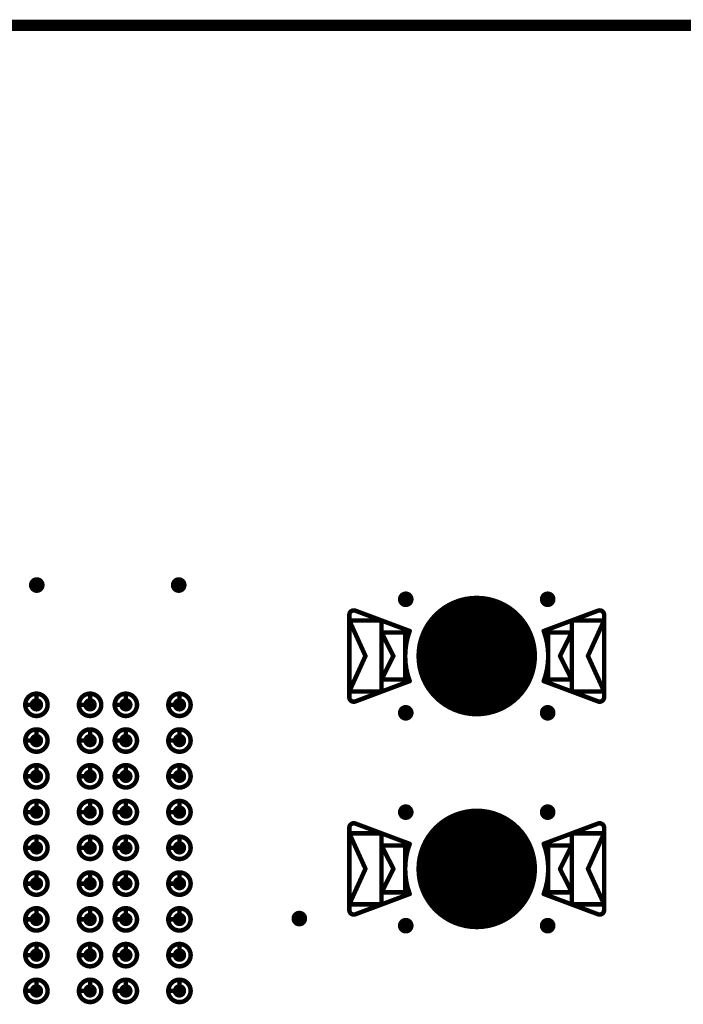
# Model space of a CAD drawing. Header units: millimetres. Extents: x 62 to 363, y 42 to 391.
# Tile 68 of 216: x 181 to 196, y 113 to 135. Entities that reach past the tile are written whole.
import ezdxf

# ---------------------------------------------------------------- set-up
doc = ezdxf.new("R2010")
doc.units = ezdxf.units.MM
for name, color, linetype in [('Mechanical8', 56, 'Continuous'), ('PadHoleLayer', 156, 'Continuous'), ('ViaHoleLayer', 16, 'Continuous')]:
    doc.layers.add(name, color=color, linetype=linetype)

# ---------------------------------------------------------------- blocks, each defined once
blk = doc.blocks.new('HARWIN_S9121_45R_6')
at = {"layer": 'Mechanical8'}
for points, const_width in [([(1.3, 0, 1), (-1.3, 0, 1)], 0.1), ([(-2.875, 0.921, 1), (-2.825, 0.921, 1)], 0.05), ([(-2.875, 0.921, 1), (-2.825, 0.921, 1)], 0.05), ([(-2.74, 1.015, 1), (-2.69, 1.015, 1)], 0.05), ([(-2.74, 1.015, 1), (-2.69, 1.015, 1)], 0.05), ([(2.69, 1.015, 1), (2.74, 1.015, 1)], 0.05), ([(2.69, 1.015, 1), (2.74, 1.015, 1)], 0.05), ([(2.825, 0.921, 1), (2.875, 0.921, 1)], 0.05), ([(2.825, 0.921, 1), (2.875, 0.921, 1)], 0.05), ([(-2.875, 0.791, 1), (-2.825, 0.791, 1)], 0.05), ([(-2.875, 0.791, 1), (-2.825, 0.791, 1)], 0.05), ([(-2.875, 0.791, 1), (-2.825, 0.791, 1)], 0.05), ([(-2.152, 0.791, 1), (-2.102, 0.791, 1)], 0.05), ([(-2.152, 0.791, 1), (-2.102, 0.791, 1)], 0.05), ([(2.103, 0.791, 1), (2.153, 0.791, 1)], 0.05), ([(2.103, 0.791, 1), (2.153, 0.791, 1)], 0.05), ([(2.825, 0.791, 1), (2.875, 0.791, 1)], 0.05), ([(2.825, 0.791, 1), (2.875, 0.791, 1)], 0.05), ([(2.825, 0.791, 1), (2.875, 0.791, 1)], 0.05), ([(-2.152, 0.525, 1), (-2.102, 0.525, 1)], 0.05), ([(-2.152, 0.525, 1), (-2.102, 0.525, 1)], 0.05), ([(-2.152, 0.525, 1), (-2.102, 0.525, 1)], 0.05), ([(-1.625, 0.525, 1), (-1.575, 0.525, 1)], 0.05), ([(-1.625, 0.525, 1), (-1.575, 0.525, 1)], 0.05), ([(-1.524, 0.56, 1), (-1.474, 0.56, 1)], 0.05), ([(-1.524, 0.56, 1), (-1.474, 0.56, 1)], 0.05), ([(-0.025, 0.5, 1), (0.025, 0.5, 1)], 0.05), ([(-0.025, 0.5, 1), (0.025, 0.5, 1)], 0.05), ([(1.474, 0.56, 1), (1.524, 0.56, 1)], 0.05), ([(1.474, 0.56, 1), (1.524, 0.56, 1)], 0.05), ([(1.575, 0.525, 1), (1.625, 0.525, 1)], 0.05), ([(1.575, 0.525, 1), (1.625, 0.525, 1)], 0.05), ([(2.103, 0.525, 1), (2.153, 0.525, 1)], 0.05), ([(2.103, 0.525, 1), (2.153, 0.525, 1)], 0.05), ([(2.103, 0.525, 1), (2.153, 0.525, 1)], 0.05), ([(-2.514, -0.002, 1), (-2.464, -0.002, 1)], 0.05), ([(-2.514, -0.002, 1), (-2.464, -0.002, 1)], 0.05), ([(-1.889, 0, 1), (-1.839, 0, 1)], 0.05), ([(-1.889, 0, 1), (-1.839, 0, 1)], 0.05), ([(-1.325, 0, 1), (-1.275, 0, 1)], 0.05), ([(-0.525, 0, 1), (-0.475, 0, 1)], 0.05), ([(-0.525, 0, 1), (-0.475, 0, 1)], 0.05), ([(-0.025, 0, 1), (0.025, 0, 1)], 0.05), ([(-0.025, 0, 1), (0.025, 0, 1)], 0.05), ([(-0.025, 0, 1), (0.025, 0, 1)], 0.05), ([(-0.025, 0, 1), (0.025, 0, 1)], 0.05), ([(-0.025, 0, 1), (0.025, 0, 1)], 0.05), ([(-0.025, 0, 1), (0.025, 0, 1)], 0.05), ([(-0.025, 0, 1), (0.025, 0, 1)], 0.05), ([(-0.025, 0, 1), (0.025, 0, 1)], 0.05), ([(0.475, 0, 1), (0.525, 0, 1)], 0.05), ([(0.475, 0, 1), (0.525, 0, 1)], 0.05), ([(1.275, 0, 1), (1.325, 0, 1)], 0.05), ([(1.839, 0, 1), (1.889, 0, 1)], 0.05), ([(1.839, 0, 1), (1.889, 0, 1)], 0.05), ([(2.464, -0.002, 1), (2.514, -0.002, 1)], 0.05), ([(2.464, -0.002, 1), (2.514, -0.002, 1)], 0.05), ([(-2.152, -0.525, 1), (-2.102, -0.525, 1)], 0.05), ([(-2.152, -0.525, 1), (-2.102, -0.525, 1)], 0.05), ([(-2.152, -0.525, 1), (-2.102, -0.525, 1)], 0.05), ([(-1.625, -0.525, 1), (-1.575, -0.525, 1)], 0.05), ([(-1.625, -0.525, 1), (-1.575, -0.525, 1)], 0.05), ([(-1.524, -0.56, 1), (-1.474, -0.56, 1)], 0.05), ([(-1.524, -0.56, 1), (-1.474, -0.56, 1)], 0.05), ([(-0.025, -0.5, 1), (0.025, -0.5, 1)], 0.05), ([(-0.025, -0.5, 1), (0.025, -0.5, 1)], 0.05), ([(1.474, -0.56, 1), (1.524, -0.56, 1)], 0.05), ([(1.474, -0.56, 1), (1.524, -0.56, 1)], 0.05), ([(1.575, -0.525, 1), (1.625, -0.525, 1)], 0.05), ([(1.575, -0.525, 1), (1.625, -0.525, 1)], 0.05), ([(2.103, -0.525, 1), (2.153, -0.525, 1)], 0.05), ([(2.103, -0.525, 1), (2.153, -0.525, 1)], 0.05), ([(2.103, -0.525, 1), (2.153, -0.525, 1)], 0.05), ([(-2.875, -0.795, 1), (-2.825, -0.795, 1)], 0.05), ([(-2.875, -0.795, 1), (-2.825, -0.795, 1)], 0.05), ([(-2.875, -0.795, 1), (-2.825, -0.795, 1)], 0.05), ([(-2.875, -0.921, 1), (-2.825, -0.921, 1)], 0.05), ([(-2.875, -0.921, 1), (-2.825, -0.921, 1)], 0.05), ([(-2.152, -0.795, 1), (-2.102, -0.795, 1)], 0.05), ([(-2.152, -0.795, 1), (-2.102, -0.795, 1)], 0.05), ([(2.103, -0.795, 1), (2.153, -0.795, 1)], 0.05), ([(2.103, -0.795, 1), (2.153, -0.795, 1)], 0.05), ([(2.825, -0.795, 1), (2.875, -0.795, 1)], 0.05), ([(2.825, -0.795, 1), (2.875, -0.795, 1)], 0.05), ([(2.825, -0.795, 1), (2.875, -0.795, 1)], 0.05), ([(2.825, -0.921, 1), (2.875, -0.921, 1)], 0.05), ([(2.825, -0.921, 1), (2.875, -0.921, 1)], 0.05), ([(-2.74, -1.015, 1), (-2.69, -1.015, 1)], 0.05), ([(-2.74, -1.015, 1), (-2.69, -1.015, 1)], 0.05), ([(2.69, -1.015, 1), (2.74, -1.015, 1)], 0.05), ([(2.69, -1.015, 1), (2.74, -1.015, 1)], 0.05)]:
    blk.add_lwpolyline(points, format="xyb", close=True, dxfattribs=dict(at, const_width=const_width))
at = {"layer": 'Mechanical8', "const_width": 0.1}
for points in [[(-2.85, 0.921, -0.523343), (-2.715, 1.015)], [(2.715, 1.015, -0.523343), (2.85, 0.921)], [(-1.499, -0.56, -0.180829), (-1.499, 0.56)], [(1.499, 0.56, -0.180829), (1.499, -0.56)], [(-2.715, -1.015, -0.523343), (-2.85, -0.921)], [(2.85, -0.921, -0.523343), (2.715, -1.015)]]:
    blk.add_lwpolyline(points, format="xyb", dxfattribs=at)
for points in [[(-2.85, 0.921), (-2.85, -0.921)], [(-1.499, 0.56), (-2.715, 1.015)], [(2.715, 1.015), (1.499, 0.56)], [(2.85, 0.921), (2.85, -0.921)], [(-2.85, 0.791), (-2.85, -0.795)], [(-2.489, -0.002), (-2.85, 0.791)], [(-2.127, 0.791), (-2.85, 0.791)], [(-2.127, 0.791), (-2.127, -0.795)], [(2.128, 0.791), (2.128, -0.795)], [(2.85, 0.791), (2.128, 0.791)], [(2.85, 0.791), (2.489, -0.002)], [(2.85, 0.791), (2.85, -0.795)], [(-2.127, 0.525), (-2.127, -0.525)], [(-1.864, 0), (-2.127, 0.525)], [(-1.6, 0.525), (-2.127, 0.525)], [(-1.6, 0.525), (-1.6, -0.525)], [(0, 0.5), (0, 0)], [(0, 0.5), (0, 0)], [(1.6, 0.525), (1.6, -0.525)], [(2.128, 0.525), (1.6, 0.525)], [(2.128, 0.525), (1.864, 0)], [(2.128, 0.525), (2.128, -0.525)], [(-2.489, -0.002), (-2.85, -0.795)], [(-1.864, 0), (-2.127, -0.525)], [(0, 0), (-0.5, 0)], [(0, 0), (-0.5, 0)], [(0, 0), (0, -0.5)], [(0, 0), (0, -0.5)], [(0.5, 0), (0, 0)], [(0.5, 0), (0, 0)], [(2.128, -0.525), (1.864, 0)], [(2.85, -0.795), (2.489, -0.002)], [(-1.499, -0.56), (-2.715, -1.015)], [(-1.6, -0.525), (-2.127, -0.525)], [(2.715, -1.015), (1.499, -0.56)], [(2.128, -0.525), (1.6, -0.525)], [(-2.127, -0.795), (-2.85, -0.795)], [(2.85, -0.795), (2.128, -0.795)]]:
    blk.add_lwpolyline(points, dxfattribs=at)
at = {"layer": 'PadHoleLayer', "const_width": 1.3}
blk.add_lwpolyline([(-0.65, 0, 1), (0.65, 0, 1)], format="xyb", close=True, dxfattribs=at)
blk = doc.blocks.new('HARWIN_S9121_45R_10')
at = {"layer": 'Mechanical8'}
for points, const_width in [([(1.3, 0, 1), (-1.3, 0, 1)], 0.1), ([(-2.875, 0.921, 1), (-2.825, 0.921, 1)], 0.05), ([(-2.875, 0.921, 1), (-2.825, 0.921, 1)], 0.05), ([(-2.74, 1.015, 1), (-2.69, 1.015, 1)], 0.05), ([(-2.74, 1.015, 1), (-2.69, 1.015, 1)], 0.05), ([(2.69, 1.015, 1), (2.74, 1.015, 1)], 0.05), ([(2.69, 1.015, 1), (2.74, 1.015, 1)], 0.05), ([(2.825, 0.921, 1), (2.875, 0.921, 1)], 0.05), ([(2.825, 0.921, 1), (2.875, 0.921, 1)], 0.05), ([(-2.875, 0.791, 1), (-2.825, 0.791, 1)], 0.05), ([(-2.875, 0.791, 1), (-2.825, 0.791, 1)], 0.05), ([(-2.875, 0.791, 1), (-2.825, 0.791, 1)], 0.05), ([(-2.152, 0.791, 1), (-2.102, 0.791, 1)], 0.05), ([(-2.152, 0.791, 1), (-2.102, 0.791, 1)], 0.05), ([(2.103, 0.791, 1), (2.153, 0.791, 1)], 0.05), ([(2.103, 0.791, 1), (2.153, 0.791, 1)], 0.05), ([(2.825, 0.791, 1), (2.875, 0.791, 1)], 0.05), ([(2.825, 0.791, 1), (2.875, 0.791, 1)], 0.05), ([(2.825, 0.791, 1), (2.875, 0.791, 1)], 0.05), ([(-2.152, 0.525, 1), (-2.102, 0.525, 1)], 0.05), ([(-2.152, 0.525, 1), (-2.102, 0.525, 1)], 0.05), ([(-2.152, 0.525, 1), (-2.102, 0.525, 1)], 0.05), ([(-1.625, 0.525, 1), (-1.575, 0.525, 1)], 0.05), ([(-1.625, 0.525, 1), (-1.575, 0.525, 1)], 0.05), ([(-1.524, 0.56, 1), (-1.474, 0.56, 1)], 0.05), ([(-1.524, 0.56, 1), (-1.474, 0.56, 1)], 0.05), ([(-0.025, 0.5, 1), (0.025, 0.5, 1)], 0.05), ([(-0.025, 0.5, 1), (0.025, 0.5, 1)], 0.05), ([(1.474, 0.56, 1), (1.524, 0.56, 1)], 0.05), ([(1.474, 0.56, 1), (1.524, 0.56, 1)], 0.05), ([(1.575, 0.525, 1), (1.625, 0.525, 1)], 0.05), ([(1.575, 0.525, 1), (1.625, 0.525, 1)], 0.05), ([(2.103, 0.525, 1), (2.153, 0.525, 1)], 0.05), ([(2.103, 0.525, 1), (2.153, 0.525, 1)], 0.05), ([(2.103, 0.525, 1), (2.153, 0.525, 1)], 0.05), ([(-2.514, -0.002, 1), (-2.464, -0.002, 1)], 0.05), ([(-2.514, -0.002, 1), (-2.464, -0.002, 1)], 0.05), ([(-1.889, 0, 1), (-1.839, 0, 1)], 0.05), ([(-1.889, 0, 1), (-1.839, 0, 1)], 0.05), ([(-1.325, 0, 1), (-1.275, 0, 1)], 0.05), ([(-0.525, 0, 1), (-0.475, 0, 1)], 0.05), ([(-0.525, 0, 1), (-0.475, 0, 1)], 0.05), ([(-0.025, 0, 1), (0.025, 0, 1)], 0.05), ([(-0.025, 0, 1), (0.025, 0, 1)], 0.05), ([(-0.025, 0, 1), (0.025, 0, 1)], 0.05), ([(-0.025, 0, 1), (0.025, 0, 1)], 0.05), ([(-0.025, 0, 1), (0.025, 0, 1)], 0.05), ([(-0.025, 0, 1), (0.025, 0, 1)], 0.05), ([(-0.025, 0, 1), (0.025, 0, 1)], 0.05), ([(-0.025, 0, 1), (0.025, 0, 1)], 0.05), ([(0.475, 0, 1), (0.525, 0, 1)], 0.05), ([(0.475, 0, 1), (0.525, 0, 1)], 0.05), ([(1.275, 0, 1), (1.325, 0, 1)], 0.05), ([(1.839, 0, 1), (1.889, 0, 1)], 0.05), ([(1.839, 0, 1), (1.889, 0, 1)], 0.05), ([(2.464, -0.002, 1), (2.514, -0.002, 1)], 0.05), ([(2.464, -0.002, 1), (2.514, -0.002, 1)], 0.05), ([(-2.152, -0.525, 1), (-2.102, -0.525, 1)], 0.05), ([(-2.152, -0.525, 1), (-2.102, -0.525, 1)], 0.05), ([(-2.152, -0.525, 1), (-2.102, -0.525, 1)], 0.05), ([(-1.625, -0.525, 1), (-1.575, -0.525, 1)], 0.05), ([(-1.625, -0.525, 1), (-1.575, -0.525, 1)], 0.05), ([(-1.524, -0.56, 1), (-1.474, -0.56, 1)], 0.05), ([(-1.524, -0.56, 1), (-1.474, -0.56, 1)], 0.05), ([(-0.025, -0.5, 1), (0.025, -0.5, 1)], 0.05), ([(-0.025, -0.5, 1), (0.025, -0.5, 1)], 0.05), ([(1.474, -0.56, 1), (1.524, -0.56, 1)], 0.05), ([(1.474, -0.56, 1), (1.524, -0.56, 1)], 0.05), ([(1.575, -0.525, 1), (1.625, -0.525, 1)], 0.05), ([(1.575, -0.525, 1), (1.625, -0.525, 1)], 0.05), ([(2.103, -0.525, 1), (2.153, -0.525, 1)], 0.05), ([(2.103, -0.525, 1), (2.153, -0.525, 1)], 0.05), ([(2.103, -0.525, 1), (2.153, -0.525, 1)], 0.05), ([(-2.875, -0.795, 1), (-2.825, -0.795, 1)], 0.05), ([(-2.875, -0.795, 1), (-2.825, -0.795, 1)], 0.05), ([(-2.875, -0.795, 1), (-2.825, -0.795, 1)], 0.05), ([(-2.875, -0.921, 1), (-2.825, -0.921, 1)], 0.05), ([(-2.875, -0.921, 1), (-2.825, -0.921, 1)], 0.05), ([(-2.152, -0.795, 1), (-2.102, -0.795, 1)], 0.05), ([(-2.152, -0.795, 1), (-2.102, -0.795, 1)], 0.05), ([(2.103, -0.795, 1), (2.153, -0.795, 1)], 0.05), ([(2.103, -0.795, 1), (2.153, -0.795, 1)], 0.05), ([(2.825, -0.795, 1), (2.875, -0.795, 1)], 0.05), ([(2.825, -0.795, 1), (2.875, -0.795, 1)], 0.05), ([(2.825, -0.795, 1), (2.875, -0.795, 1)], 0.05), ([(2.825, -0.921, 1), (2.875, -0.921, 1)], 0.05), ([(2.825, -0.921, 1), (2.875, -0.921, 1)], 0.05), ([(-2.74, -1.015, 1), (-2.69, -1.015, 1)], 0.05), ([(-2.74, -1.015, 1), (-2.69, -1.015, 1)], 0.05), ([(2.69, -1.015, 1), (2.74, -1.015, 1)], 0.05), ([(2.69, -1.015, 1), (2.74, -1.015, 1)], 0.05)]:
    blk.add_lwpolyline(points, format="xyb", close=True, dxfattribs=dict(at, const_width=const_width))
at = {"layer": 'Mechanical8', "const_width": 0.1}
for points in [[(-2.85, 0.921, -0.523343), (-2.715, 1.015)], [(2.715, 1.015, -0.523343), (2.85, 0.921)], [(-1.499, -0.56, -0.180829), (-1.499, 0.56)], [(1.499, 0.56, -0.180829), (1.499, -0.56)], [(-2.715, -1.015, -0.523343), (-2.85, -0.921)], [(2.85, -0.921, -0.523343), (2.715, -1.015)]]:
    blk.add_lwpolyline(points, format="xyb", dxfattribs=at)
for points in [[(-2.85, 0.921), (-2.85, -0.921)], [(-1.499, 0.56), (-2.715, 1.015)], [(2.715, 1.015), (1.499, 0.56)], [(2.85, 0.921), (2.85, -0.921)], [(-2.85, 0.791), (-2.85, -0.795)], [(-2.489, -0.002), (-2.85, 0.791)], [(-2.127, 0.791), (-2.85, 0.791)], [(-2.127, 0.791), (-2.127, -0.795)], [(2.128, 0.791), (2.128, -0.795)], [(2.85, 0.791), (2.128, 0.791)], [(2.85, 0.791), (2.489, -0.002)], [(2.85, 0.791), (2.85, -0.795)], [(-2.127, 0.525), (-2.127, -0.525)], [(-1.864, 0), (-2.127, 0.525)], [(-1.6, 0.525), (-2.127, 0.525)], [(-1.6, 0.525), (-1.6, -0.525)], [(0, 0.5), (0, 0)], [(0, 0.5), (0, 0)], [(1.6, 0.525), (1.6, -0.525)], [(2.128, 0.525), (1.6, 0.525)], [(2.128, 0.525), (1.864, 0)], [(2.128, 0.525), (2.128, -0.525)], [(-2.489, -0.002), (-2.85, -0.795)], [(-1.864, 0), (-2.127, -0.525)], [(0, 0), (-0.5, 0)], [(0, 0), (-0.5, 0)], [(0, 0), (0, -0.5)], [(0, 0), (0, -0.5)], [(0.5, 0), (0, 0)], [(0.5, 0), (0, 0)], [(2.128, -0.525), (1.864, 0)], [(2.85, -0.795), (2.489, -0.002)], [(-1.499, -0.56), (-2.715, -1.015)], [(-1.6, -0.525), (-2.127, -0.525)], [(2.715, -1.015), (1.499, -0.56)], [(2.128, -0.525), (1.6, -0.525)], [(-2.127, -0.795), (-2.85, -0.795)], [(2.85, -0.795), (2.128, -0.795)]]:
    blk.add_lwpolyline(points, dxfattribs=at)
at = {"layer": 'PadHoleLayer', "const_width": 1.3}
blk.add_lwpolyline([(-0.65, 0, 1), (0.65, 0, 1)], format="xyb", close=True, dxfattribs=at)
blk = doc.blocks.new('SAMTEC_SEAM8_40_S02_0_S_10_2_GP_K_HP_1860')
at = {"layer": 'Mechanical8'}
for points, const_width in [([(9.45, -1.4, 1), (8.95, -1.4, 1)], 0.1), ([(9.175, -1.15, 1), (9.225, -1.15, 1)], 0.05), ([(10.25, -1.4, 1), (9.75, -1.4, 1)], 0.1), ([(9.975, -1.15, 1), (10.025, -1.15, 1)], 0.05), ([(11.05, -1.4, 1), (10.55, -1.4, 1)], 0.1), ([(10.775, -1.15, 1), (10.825, -1.15, 1)], 0.05), ([(11.85, -1.4, 1), (11.35, -1.4, 1)], 0.1), ([(11.575, -1.15, 1), (11.625, -1.15, 1)], 0.05), ([(12.65, -1.4, 1), (12.15, -1.4, 1)], 0.1), ([(12.375, -1.15, 1), (12.425, -1.15, 1)], 0.05), ([(13.45, -1.4, 1), (12.95, -1.4, 1)], 0.1), ([(13.175, -1.15, 1), (13.225, -1.15, 1)], 0.05), ([(14.25, -1.4, 1), (13.75, -1.4, 1)], 0.1), ([(13.975, -1.15, 1), (14.025, -1.15, 1)], 0.05), ([(15.05, -1.4, 1), (14.55, -1.4, 1)], 0.1), ([(14.775, -1.15, 1), (14.825, -1.15, 1)], 0.05), ([(15.85, -1.4, 1), (15.35, -1.4, 1)], 0.1), ([(15.575, -1.15, 1), (15.625, -1.15, 1)], 0.05), ([(8.925, -1.4, 1), (8.975, -1.4, 1)], 0.05), ([(9.175, -1.4, 1), (9.225, -1.4, 1)], 0.05), ([(9.175, -1.4, 1), (9.225, -1.4, 1)], 0.05), ([(9.425, -1.4, 1), (9.475, -1.4, 1)], 0.05), ([(9.425, -1.4, 1), (9.475, -1.4, 1)], 0.05), ([(9.725, -1.4, 1), (9.775, -1.4, 1)], 0.05), ([(9.975, -1.4, 1), (10.025, -1.4, 1)], 0.05), ([(9.975, -1.4, 1), (10.025, -1.4, 1)], 0.05), ([(10.225, -1.4, 1), (10.275, -1.4, 1)], 0.05), ([(10.225, -1.4, 1), (10.275, -1.4, 1)], 0.05), ([(10.525, -1.4, 1), (10.575, -1.4, 1)], 0.05), ([(10.775, -1.4, 1), (10.825, -1.4, 1)], 0.05), ([(10.775, -1.4, 1), (10.825, -1.4, 1)], 0.05), ([(11.025, -1.4, 1), (11.075, -1.4, 1)], 0.05), ([(11.025, -1.4, 1), (11.075, -1.4, 1)], 0.05), ([(11.325, -1.4, 1), (11.375, -1.4, 1)], 0.05), ([(11.575, -1.4, 1), (11.625, -1.4, 1)], 0.05), ([(11.575, -1.4, 1), (11.625, -1.4, 1)], 0.05), ([(11.825, -1.4, 1), (11.875, -1.4, 1)], 0.05), ([(11.825, -1.4, 1), (11.875, -1.4, 1)], 0.05), ([(12.125, -1.4, 1), (12.175, -1.4, 1)], 0.05), ([(12.375, -1.4, 1), (12.425, -1.4, 1)], 0.05), ([(12.375, -1.4, 1), (12.425, -1.4, 1)], 0.05), ([(12.625, -1.4, 1), (12.675, -1.4, 1)], 0.05), ([(12.625, -1.4, 1), (12.675, -1.4, 1)], 0.05), ([(12.925, -1.4, 1), (12.975, -1.4, 1)], 0.05), ([(13.175, -1.4, 1), (13.225, -1.4, 1)], 0.05), ([(13.175, -1.4, 1), (13.225, -1.4, 1)], 0.05), ([(13.425, -1.4, 1), (13.475, -1.4, 1)], 0.05), ([(13.425, -1.4, 1), (13.475, -1.4, 1)], 0.05), ([(13.725, -1.4, 1), (13.775, -1.4, 1)], 0.05), ([(13.975, -1.4, 1), (14.025, -1.4, 1)], 0.05), ([(13.975, -1.4, 1), (14.025, -1.4, 1)], 0.05), ([(14.225, -1.4, 1), (14.275, -1.4, 1)], 0.05), ([(14.225, -1.4, 1), (14.275, -1.4, 1)], 0.05), ([(14.525, -1.4, 1), (14.575, -1.4, 1)], 0.05), ([(14.775, -1.4, 1), (14.825, -1.4, 1)], 0.05), ([(14.775, -1.4, 1), (14.825, -1.4, 1)], 0.05), ([(15.025, -1.4, 1), (15.075, -1.4, 1)], 0.05), ([(15.025, -1.4, 1), (15.075, -1.4, 1)], 0.05), ([(15.325, -1.4, 1), (15.375, -1.4, 1)], 0.05), ([(15.575, -1.4, 1), (15.625, -1.4, 1)], 0.05), ([(15.575, -1.4, 1), (15.625, -1.4, 1)], 0.05), ([(15.825, -1.4, 1), (15.875, -1.4, 1)], 0.05), ([(15.825, -1.4, 1), (15.875, -1.4, 1)], 0.05), ([(9.45, -2.6, 1), (8.95, -2.6, 1)], 0.1), ([(9.175, -2.35, 1), (9.225, -2.35, 1)], 0.05), ([(10.25, -2.6, 1), (9.75, -2.6, 1)], 0.1), ([(9.975, -2.35, 1), (10.025, -2.35, 1)], 0.05), ([(11.05, -2.6, 1), (10.55, -2.6, 1)], 0.1), ([(10.775, -2.35, 1), (10.825, -2.35, 1)], 0.05), ([(11.85, -2.6, 1), (11.35, -2.6, 1)], 0.1), ([(11.575, -2.35, 1), (11.625, -2.35, 1)], 0.05), ([(12.65, -2.6, 1), (12.15, -2.6, 1)], 0.1), ([(12.375, -2.35, 1), (12.425, -2.35, 1)], 0.05), ([(13.45, -2.6, 1), (12.95, -2.6, 1)], 0.1), ([(13.175, -2.35, 1), (13.225, -2.35, 1)], 0.05), ([(14.25, -2.6, 1), (13.75, -2.6, 1)], 0.1), ([(13.975, -2.35, 1), (14.025, -2.35, 1)], 0.05), ([(15.05, -2.6, 1), (14.55, -2.6, 1)], 0.1), ([(14.775, -2.35, 1), (14.825, -2.35, 1)], 0.05), ([(15.85, -2.6, 1), (15.35, -2.6, 1)], 0.1), ([(15.575, -2.35, 1), (15.625, -2.35, 1)], 0.05), ([(8.925, -2.6, 1), (8.975, -2.6, 1)], 0.05), ([(9.175, -2.6, 1), (9.225, -2.6, 1)], 0.05), ([(9.175, -2.6, 1), (9.225, -2.6, 1)], 0.05), ([(9.425, -2.6, 1), (9.475, -2.6, 1)], 0.05), ([(9.425, -2.6, 1), (9.475, -2.6, 1)], 0.05), ([(9.725, -2.6, 1), (9.775, -2.6, 1)], 0.05), ([(9.975, -2.6, 1), (10.025, -2.6, 1)], 0.05), ([(9.975, -2.6, 1), (10.025, -2.6, 1)], 0.05), ([(10.225, -2.6, 1), (10.275, -2.6, 1)], 0.05), ([(10.225, -2.6, 1), (10.275, -2.6, 1)], 0.05), ([(10.525, -2.6, 1), (10.575, -2.6, 1)], 0.05), ([(10.775, -2.6, 1), (10.825, -2.6, 1)], 0.05), ([(10.775, -2.6, 1), (10.825, -2.6, 1)], 0.05), ([(11.025, -2.6, 1), (11.075, -2.6, 1)], 0.05), ([(11.025, -2.6, 1), (11.075, -2.6, 1)], 0.05), ([(11.325, -2.6, 1), (11.375, -2.6, 1)], 0.05), ([(11.575, -2.6, 1), (11.625, -2.6, 1)], 0.05), ([(11.575, -2.6, 1), (11.625, -2.6, 1)], 0.05), ([(11.825, -2.6, 1), (11.875, -2.6, 1)], 0.05), ([(11.825, -2.6, 1), (11.875, -2.6, 1)], 0.05), ([(12.125, -2.6, 1), (12.175, -2.6, 1)], 0.05), ([(12.375, -2.6, 1), (12.425, -2.6, 1)], 0.05), ([(12.375, -2.6, 1), (12.425, -2.6, 1)], 0.05), ([(12.625, -2.6, 1), (12.675, -2.6, 1)], 0.05), ([(12.625, -2.6, 1), (12.675, -2.6, 1)], 0.05), ([(12.925, -2.6, 1), (12.975, -2.6, 1)], 0.05), ([(13.175, -2.6, 1), (13.225, -2.6, 1)], 0.05), ([(13.175, -2.6, 1), (13.225, -2.6, 1)], 0.05), ([(13.425, -2.6, 1), (13.475, -2.6, 1)], 0.05), ([(13.425, -2.6, 1), (13.475, -2.6, 1)], 0.05), ([(13.725, -2.6, 1), (13.775, -2.6, 1)], 0.05), ([(13.975, -2.6, 1), (14.025, -2.6, 1)], 0.05), ([(13.975, -2.6, 1), (14.025, -2.6, 1)], 0.05), ([(14.225, -2.6, 1), (14.275, -2.6, 1)], 0.05), ([(14.225, -2.6, 1), (14.275, -2.6, 1)], 0.05), ([(14.525, -2.6, 1), (14.575, -2.6, 1)], 0.05), ([(14.775, -2.6, 1), (14.825, -2.6, 1)], 0.05), ([(14.775, -2.6, 1), (14.825, -2.6, 1)], 0.05), ([(15.025, -2.6, 1), (15.075, -2.6, 1)], 0.05), ([(15.025, -2.6, 1), (15.075, -2.6, 1)], 0.05), ([(15.325, -2.6, 1), (15.375, -2.6, 1)], 0.05), ([(15.575, -2.6, 1), (15.625, -2.6, 1)], 0.05), ([(15.575, -2.6, 1), (15.625, -2.6, 1)], 0.05), ([(15.825, -2.6, 1), (15.875, -2.6, 1)], 0.05), ([(15.825, -2.6, 1), (15.875, -2.6, 1)], 0.05), ([(9.45, -3.4, 1), (8.95, -3.4, 1)], 0.1), ([(9.175, -3.15, 1), (9.225, -3.15, 1)], 0.05), ([(10.25, -3.4, 1), (9.75, -3.4, 1)], 0.1), ([(9.975, -3.15, 1), (10.025, -3.15, 1)], 0.05), ([(11.05, -3.4, 1), (10.55, -3.4, 1)], 0.1), ([(10.775, -3.15, 1), (10.825, -3.15, 1)], 0.05), ([(11.85, -3.4, 1), (11.35, -3.4, 1)], 0.1), ([(11.575, -3.15, 1), (11.625, -3.15, 1)], 0.05), ([(12.65, -3.4, 1), (12.15, -3.4, 1)], 0.1), ([(12.375, -3.15, 1), (12.425, -3.15, 1)], 0.05), ([(13.45, -3.4, 1), (12.95, -3.4, 1)], 0.1), ([(13.175, -3.15, 1), (13.225, -3.15, 1)], 0.05), ([(14.25, -3.4, 1), (13.75, -3.4, 1)], 0.1), ([(13.975, -3.15, 1), (14.025, -3.15, 1)], 0.05), ([(15.05, -3.4, 1), (14.55, -3.4, 1)], 0.1), ([(14.775, -3.15, 1), (14.825, -3.15, 1)], 0.05), ([(15.85, -3.4, 1), (15.35, -3.4, 1)], 0.1), ([(15.575, -3.15, 1), (15.625, -3.15, 1)], 0.05), ([(8.925, -3.4, 1), (8.975, -3.4, 1)], 0.05), ([(9.175, -3.4, 1), (9.225, -3.4, 1)], 0.05), ([(9.175, -3.4, 1), (9.225, -3.4, 1)], 0.05), ([(9.425, -3.4, 1), (9.475, -3.4, 1)], 0.05), ([(9.425, -3.4, 1), (9.475, -3.4, 1)], 0.05), ([(9.725, -3.4, 1), (9.775, -3.4, 1)], 0.05), ([(9.975, -3.4, 1), (10.025, -3.4, 1)], 0.05), ([(9.975, -3.4, 1), (10.025, -3.4, 1)], 0.05), ([(10.225, -3.4, 1), (10.275, -3.4, 1)], 0.05), ([(10.225, -3.4, 1), (10.275, -3.4, 1)], 0.05), ([(10.525, -3.4, 1), (10.575, -3.4, 1)], 0.05), ([(10.775, -3.4, 1), (10.825, -3.4, 1)], 0.05), ([(10.775, -3.4, 1), (10.825, -3.4, 1)], 0.05), ([(11.025, -3.4, 1), (11.075, -3.4, 1)], 0.05), ([(11.025, -3.4, 1), (11.075, -3.4, 1)], 0.05), ([(11.325, -3.4, 1), (11.375, -3.4, 1)], 0.05), ([(11.575, -3.4, 1), (11.625, -3.4, 1)], 0.05), ([(11.575, -3.4, 1), (11.625, -3.4, 1)], 0.05), ([(11.825, -3.4, 1), (11.875, -3.4, 1)], 0.05), ([(11.825, -3.4, 1), (11.875, -3.4, 1)], 0.05), ([(12.125, -3.4, 1), (12.175, -3.4, 1)], 0.05), ([(12.375, -3.4, 1), (12.425, -3.4, 1)], 0.05), ([(12.375, -3.4, 1), (12.425, -3.4, 1)], 0.05), ([(12.625, -3.4, 1), (12.675, -3.4, 1)], 0.05), ([(12.625, -3.4, 1), (12.675, -3.4, 1)], 0.05), ([(12.925, -3.4, 1), (12.975, -3.4, 1)], 0.05), ([(13.175, -3.4, 1), (13.225, -3.4, 1)], 0.05), ([(13.175, -3.4, 1), (13.225, -3.4, 1)], 0.05), ([(13.425, -3.4, 1), (13.475, -3.4, 1)], 0.05), ([(13.425, -3.4, 1), (13.475, -3.4, 1)], 0.05), ([(13.725, -3.4, 1), (13.775, -3.4, 1)], 0.05), ([(13.975, -3.4, 1), (14.025, -3.4, 1)], 0.05), ([(13.975, -3.4, 1), (14.025, -3.4, 1)], 0.05), ([(14.225, -3.4, 1), (14.275, -3.4, 1)], 0.05), ([(14.225, -3.4, 1), (14.275, -3.4, 1)], 0.05), ([(14.525, -3.4, 1), (14.575, -3.4, 1)], 0.05), ([(14.775, -3.4, 1), (14.825, -3.4, 1)], 0.05), ([(14.775, -3.4, 1), (14.825, -3.4, 1)], 0.05), ([(15.025, -3.4, 1), (15.075, -3.4, 1)], 0.05), ([(15.025, -3.4, 1), (15.075, -3.4, 1)], 0.05), ([(15.325, -3.4, 1), (15.375, -3.4, 1)], 0.05), ([(15.575, -3.4, 1), (15.625, -3.4, 1)], 0.05), ([(15.575, -3.4, 1), (15.625, -3.4, 1)], 0.05), ([(15.825, -3.4, 1), (15.875, -3.4, 1)], 0.05), ([(15.825, -3.4, 1), (15.875, -3.4, 1)], 0.05), ([(9.45, -4.6, 1), (8.95, -4.6, 1)], 0.1), ([(9.175, -4.35, 1), (9.225, -4.35, 1)], 0.05), ([(10.25, -4.6, 1), (9.75, -4.6, 1)], 0.1), ([(9.975, -4.35, 1), (10.025, -4.35, 1)], 0.05), ([(11.05, -4.6, 1), (10.55, -4.6, 1)], 0.1), ([(10.775, -4.35, 1), (10.825, -4.35, 1)], 0.05), ([(11.85, -4.6, 1), (11.35, -4.6, 1)], 0.1), ([(11.575, -4.35, 1), (11.625, -4.35, 1)], 0.05), ([(12.65, -4.6, 1), (12.15, -4.6, 1)], 0.1), ([(12.375, -4.35, 1), (12.425, -4.35, 1)], 0.05), ([(13.45, -4.6, 1), (12.95, -4.6, 1)], 0.1), ([(13.175, -4.35, 1), (13.225, -4.35, 1)], 0.05), ([(14.25, -4.6, 1), (13.75, -4.6, 1)], 0.1), ([(13.975, -4.35, 1), (14.025, -4.35, 1)], 0.05), ([(15.05, -4.6, 1), (14.55, -4.6, 1)], 0.1), ([(14.775, -4.35, 1), (14.825, -4.35, 1)], 0.05), ([(15.85, -4.6, 1), (15.35, -4.6, 1)], 0.1), ([(15.575, -4.35, 1), (15.625, -4.35, 1)], 0.05), ([(8.925, -4.6, 1), (8.975, -4.6, 1)], 0.05), ([(9.175, -4.6, 1), (9.225, -4.6, 1)], 0.05), ([(9.175, -4.6, 1), (9.225, -4.6, 1)], 0.05), ([(9.425, -4.6, 1), (9.475, -4.6, 1)], 0.05), ([(9.425, -4.6, 1), (9.475, -4.6, 1)], 0.05), ([(9.725, -4.6, 1), (9.775, -4.6, 1)], 0.05), ([(9.975, -4.6, 1), (10.025, -4.6, 1)], 0.05), ([(9.975, -4.6, 1), (10.025, -4.6, 1)], 0.05), ([(10.225, -4.6, 1), (10.275, -4.6, 1)], 0.05), ([(10.225, -4.6, 1), (10.275, -4.6, 1)], 0.05), ([(10.525, -4.6, 1), (10.575, -4.6, 1)], 0.05), ([(10.775, -4.6, 1), (10.825, -4.6, 1)], 0.05), ([(10.775, -4.6, 1), (10.825, -4.6, 1)], 0.05), ([(11.025, -4.6, 1), (11.075, -4.6, 1)], 0.05), ([(11.025, -4.6, 1), (11.075, -4.6, 1)], 0.05), ([(11.325, -4.6, 1), (11.375, -4.6, 1)], 0.05), ([(11.575, -4.6, 1), (11.625, -4.6, 1)], 0.05), ([(11.575, -4.6, 1), (11.625, -4.6, 1)], 0.05), ([(11.825, -4.6, 1), (11.875, -4.6, 1)], 0.05), ([(11.825, -4.6, 1), (11.875, -4.6, 1)], 0.05), ([(12.125, -4.6, 1), (12.175, -4.6, 1)], 0.05), ([(12.375, -4.6, 1), (12.425, -4.6, 1)], 0.05), ([(12.375, -4.6, 1), (12.425, -4.6, 1)], 0.05), ([(12.625, -4.6, 1), (12.675, -4.6, 1)], 0.05), ([(12.625, -4.6, 1), (12.675, -4.6, 1)], 0.05), ([(12.925, -4.6, 1), (12.975, -4.6, 1)], 0.05), ([(13.175, -4.6, 1), (13.225, -4.6, 1)], 0.05), ([(13.175, -4.6, 1), (13.225, -4.6, 1)], 0.05), ([(13.425, -4.6, 1), (13.475, -4.6, 1)], 0.05), ([(13.425, -4.6, 1), (13.475, -4.6, 1)], 0.05), ([(13.725, -4.6, 1), (13.775, -4.6, 1)], 0.05), ([(13.975, -4.6, 1), (14.025, -4.6, 1)], 0.05), ([(13.975, -4.6, 1), (14.025, -4.6, 1)], 0.05), ([(14.225, -4.6, 1), (14.275, -4.6, 1)], 0.05), ([(14.225, -4.6, 1), (14.275, -4.6, 1)], 0.05), ([(14.525, -4.6, 1), (14.575, -4.6, 1)], 0.05), ([(14.775, -4.6, 1), (14.825, -4.6, 1)], 0.05), ([(14.775, -4.6, 1), (14.825, -4.6, 1)], 0.05), ([(15.025, -4.6, 1), (15.075, -4.6, 1)], 0.05), ([(15.025, -4.6, 1), (15.075, -4.6, 1)], 0.05), ([(15.325, -4.6, 1), (15.375, -4.6, 1)], 0.05), ([(15.575, -4.6, 1), (15.625, -4.6, 1)], 0.05), ([(15.575, -4.6, 1), (15.625, -4.6, 1)], 0.05), ([(15.825, -4.6, 1), (15.875, -4.6, 1)], 0.05), ([(15.825, -4.6, 1), (15.875, -4.6, 1)], 0.05)]:
    blk.add_lwpolyline(points, format="xyb", close=True, dxfattribs=dict(at, const_width=const_width))
at = {"layer": 'Mechanical8', "const_width": 0.1}
for points in [[(9.2, -1.15), (9.2, -1.4)], [(10, -1.15), (10, -1.4)], [(10.8, -1.15), (10.8, -1.4)], [(11.6, -1.15), (11.6, -1.4)], [(12.4, -1.15), (12.4, -1.4)], [(13.2, -1.15), (13.2, -1.4)], [(14, -1.15), (14, -1.4)], [(14.8, -1.15), (14.8, -1.4)], [(15.6, -1.15), (15.6, -1.4)], [(9.2, -1.4), (9.45, -1.4)], [(10, -1.4), (10.25, -1.4)], [(10.8, -1.4), (11.05, -1.4)], [(11.6, -1.4), (11.85, -1.4)], [(12.4, -1.4), (12.65, -1.4)], [(13.2, -1.4), (13.45, -1.4)], [(14, -1.4), (14.25, -1.4)], [(14.8, -1.4), (15.05, -1.4)], [(15.6, -1.4), (15.85, -1.4)], [(9.2, -2.35), (9.2, -2.6)], [(10, -2.35), (10, -2.6)], [(10.8, -2.35), (10.8, -2.6)], [(11.6, -2.35), (11.6, -2.6)], [(12.4, -2.35), (12.4, -2.6)], [(13.2, -2.35), (13.2, -2.6)], [(14, -2.35), (14, -2.6)], [(14.8, -2.35), (14.8, -2.6)], [(15.6, -2.35), (15.6, -2.6)], [(9.2, -2.6), (9.45, -2.6)], [(10, -2.6), (10.25, -2.6)], [(10.8, -2.6), (11.05, -2.6)], [(11.6, -2.6), (11.85, -2.6)], [(12.4, -2.6), (12.65, -2.6)], [(13.2, -2.6), (13.45, -2.6)], [(14, -2.6), (14.25, -2.6)], [(14.8, -2.6), (15.05, -2.6)], [(15.6, -2.6), (15.85, -2.6)], [(9.2, -3.15), (9.2, -3.4)], [(10, -3.15), (10, -3.4)], [(10.8, -3.15), (10.8, -3.4)], [(11.6, -3.15), (11.6, -3.4)], [(12.4, -3.15), (12.4, -3.4)], [(13.2, -3.15), (13.2, -3.4)], [(14, -3.15), (14, -3.4)], [(14.8, -3.15), (14.8, -3.4)], [(15.6, -3.15), (15.6, -3.4)], [(9.2, -3.4), (9.45, -3.4)], [(10, -3.4), (10.25, -3.4)], [(10.8, -3.4), (11.05, -3.4)], [(11.6, -3.4), (11.85, -3.4)], [(12.4, -3.4), (12.65, -3.4)], [(13.2, -3.4), (13.45, -3.4)], [(14, -3.4), (14.25, -3.4)], [(14.8, -3.4), (15.05, -3.4)], [(15.6, -3.4), (15.85, -3.4)], [(9.2, -4.35), (9.2, -4.6)], [(10, -4.35), (10, -4.6)], [(10.8, -4.35), (10.8, -4.6)], [(11.6, -4.35), (11.6, -4.6)], [(12.4, -4.35), (12.4, -4.6)], [(13.2, -4.35), (13.2, -4.6)], [(14, -4.35), (14, -4.6)], [(14.8, -4.35), (14.8, -4.6)], [(15.6, -4.35), (15.6, -4.6)], [(9.2, -4.6), (9.45, -4.6)], [(10, -4.6), (10.25, -4.6)], [(10.8, -4.6), (11.05, -4.6)], [(11.6, -4.6), (11.85, -4.6)], [(12.4, -4.6), (12.65, -4.6)], [(13.2, -4.6), (13.45, -4.6)], [(14, -4.6), (14.25, -4.6)], [(14.8, -4.6), (15.05, -4.6)], [(15.6, -4.6), (15.85, -4.6)]]:
    blk.add_lwpolyline(points, dxfattribs=at)
at = {"layer": 'PadHoleLayer', "const_width": 0.15}
for points in [[(9.125, -1.4, 1), (9.275, -1.4, 1)], [(9.925, -1.4, 1), (10.075, -1.4, 1)], [(10.725, -1.4, 1), (10.875, -1.4, 1)], [(11.525, -1.4, 1), (11.675, -1.4, 1)], [(12.325, -1.4, 1), (12.475, -1.4, 1)], [(13.125, -1.4, 1), (13.275, -1.4, 1)], [(13.925, -1.4, 1), (14.075, -1.4, 1)], [(14.725, -1.4, 1), (14.875, -1.4, 1)], [(15.525, -1.4, 1), (15.675, -1.4, 1)], [(9.125, -2.6, 1), (9.275, -2.6, 1)], [(9.925, -2.6, 1), (10.075, -2.6, 1)], [(10.725, -2.6, 1), (10.875, -2.6, 1)], [(11.525, -2.6, 1), (11.675, -2.6, 1)], [(12.325, -2.6, 1), (12.475, -2.6, 1)], [(13.125, -2.6, 1), (13.275, -2.6, 1)], [(13.925, -2.6, 1), (14.075, -2.6, 1)], [(14.725, -2.6, 1), (14.875, -2.6, 1)], [(15.525, -2.6, 1), (15.675, -2.6, 1)], [(9.125, -3.4, 1), (9.275, -3.4, 1)], [(9.925, -3.4, 1), (10.075, -3.4, 1)], [(10.725, -3.4, 1), (10.875, -3.4, 1)], [(11.525, -3.4, 1), (11.675, -3.4, 1)], [(12.325, -3.4, 1), (12.475, -3.4, 1)], [(13.125, -3.4, 1), (13.275, -3.4, 1)], [(13.925, -3.4, 1), (14.075, -3.4, 1)], [(14.725, -3.4, 1), (14.875, -3.4, 1)], [(15.525, -3.4, 1), (15.675, -3.4, 1)], [(9.125, -4.6, 1), (9.275, -4.6, 1)], [(9.925, -4.6, 1), (10.075, -4.6, 1)], [(10.725, -4.6, 1), (10.875, -4.6, 1)], [(11.525, -4.6, 1), (11.675, -4.6, 1)], [(12.325, -4.6, 1), (12.475, -4.6, 1)], [(13.125, -4.6, 1), (13.275, -4.6, 1)], [(13.925, -4.6, 1), (14.075, -4.6, 1)], [(14.725, -4.6, 1), (14.875, -4.6, 1)], [(15.525, -4.6, 1), (15.675, -4.6, 1)]]:
    blk.add_lwpolyline(points, format="xyb", close=True, dxfattribs=at)

msp = doc.modelspace()

# ---------------------------------------------------------------- linework, layer by layer
at = {"layer": 'Mechanical8', "const_width": 0.254}
msp.add_lwpolyline([(66.2, 134.6), (362.2, 134.6)], dxfattribs=at)
at = {"layer": 'ViaHoleLayer', "const_width": 0.175}
for points in [[(181.522, 122.079, 1), (181.698, 122.079, 1)], [(184.697, 122.079, 1), (184.873, 122.079, 1)], [(189.777, 121.761, 1), (189.952, 121.761, 1)], [(192.952, 121.761, 1), (193.127, 121.761, 1)], [(189.777, 119.221, 1), (189.952, 119.221, 1)], [(192.952, 119.221, 1), (193.127, 119.221, 1)], [(189.777, 116.999, 1), (189.952, 116.999, 1)], [(192.952, 116.999, 1), (193.127, 116.999, 1)], [(187.396, 114.618, 1), (187.571, 114.618, 1)], [(189.777, 114.459, 1), (189.952, 114.459, 1)], [(192.952, 114.459, 1), (193.127, 114.459, 1)]]:
    msp.add_lwpolyline(points, format="xyb", close=True, dxfattribs=at)

# ---------------------------------------------------------------- block references
for name, p, rotation in [('SAMTEC_SEAM8_40_S02_0_S_10_2_GP_K_HP_1860', (180.202, 103.8), 90), ('HARWIN_S9121_45R_10', (191.452, 120.491), 180), ('HARWIN_S9121_45R_6', (191.452, 115.729), 180)]:
    msp.add_blockref(name, p, dxfattribs=dict(rotation=rotation))

doc.saveas('drawing.dxf')
